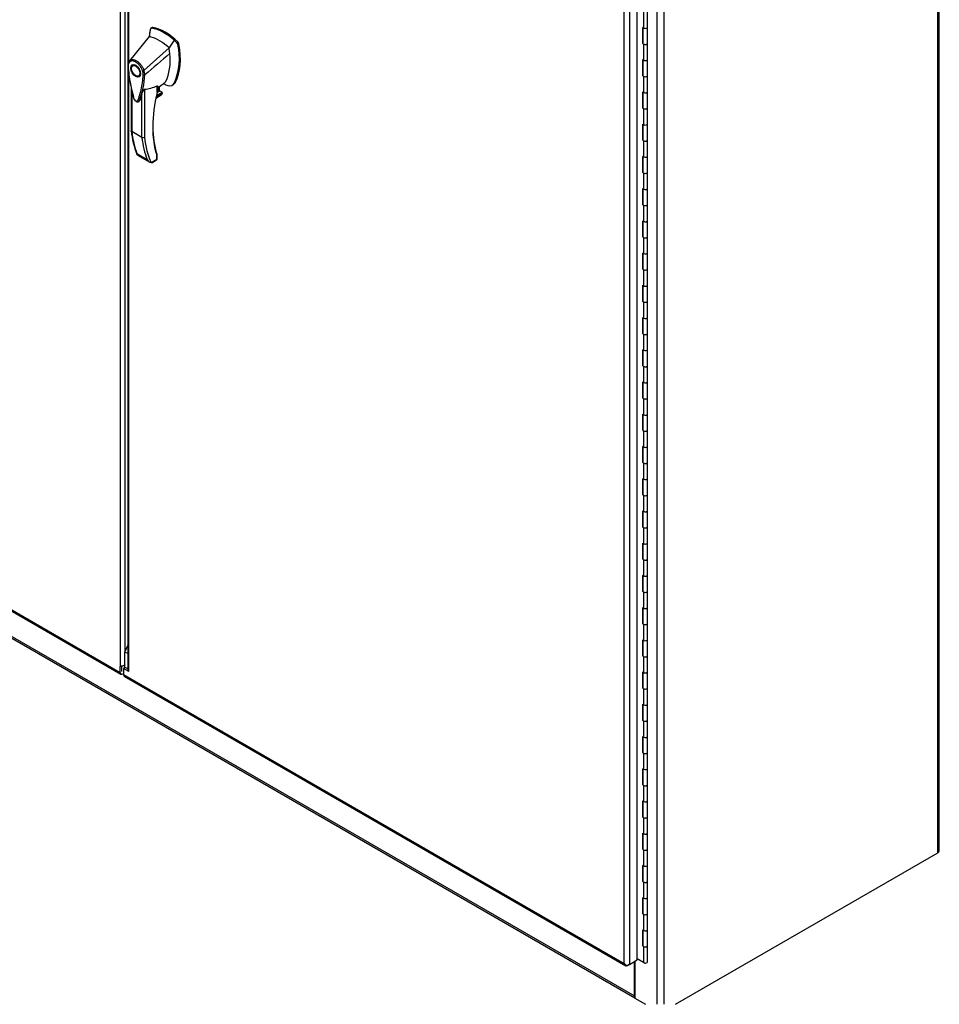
# Model space of a CAD drawing. Header units: inches. Extents: x 2 to 538, y -2 to 358.
# Tile 36 of 39: x 372 to 419, y 224 to 274. Entities that reach past the tile are written whole.
import ezdxf

# ---------------------------------------------------------------- set-up
doc = ezdxf.new("R2010")
doc.units = ezdxf.units.IN
doc.header["$MEASUREMENT"] = 0
for name, color, linetype in [('COM52825', 7, 'Continuous'), ('COM52847', 7, 'Continuous'), ('COM54578-80', 7, 'Continuous'), ('COM71126-4', 7, 'Continuous'), ('COM71129-2', 7, 'Continuous'), ('Default', 7, 'Continuous'), ('GSK11033', 7, 'Continuous'), ('HAN13064', 7, 'Continuous')]:
    doc.layers.add(name, color=color, linetype=linetype)

# ---------------------------------------------------------------- blocks, each defined once
blk = doc.blocks.new('SE5')
at = {"layer": 'COM52825', "color": 7, "linetype": 'Continuous'}
for p, q in [((377.889, 305.929), (377.889, 271.919)), ((377.943, 272.1), (377.943, 305.914)), ((403.708, 226.582), (403.708, 292.004)), ((403.049, 226.402), (403.049, 291.726)), ((403.311, 291.775), (403.311, 226.353)), ((377.889, 271.912), (377.889, 241.339)), ((377.943, 241.203), (377.943, 271.603)), ((377.767, 241.407), (377.678, 241.356)), ((377.678, 241.356), (377.678, 241.05)), ((377.943, 241.203), (377.678, 241.356)), ((377.678, 241.05), (403.049, 226.402)), ((377.716, 240.965), (403.13, 226.293)), ((377.89, 241.336), (377.767, 241.407)), ((403.311, 226.353), (403.708, 226.582)), ((403.71, 226.584), (403.708, 226.582)), ((403.71, 226.584), (403.71, 226.632)), ((403.049, 226.402), (403.049, 226.402)), ((403.049, 226.402), (403.049, 226.402)), ((403.049, 226.402), (403.049, 226.402)), ((403.049, 226.402), (403.049, 226.402)), ((403.049, 226.402), (403.049, 226.401)), ((403.137, 226.331), (403.117, 226.303)), ((403.311, 226.353), (403.222, 226.302))]:
    blk.add_line(p, q, dxfattribs=at)
for centre, radius, start, end in [((378.089, 241.339), 0.2, 180, 223.0217), ((403.3, 226.622), 0.334, 221.3064, 243.5569), ((403.258, 226.472), 0.22, 198.6273, 230.0943)]:
    blk.add_arc(centre, radius, start, end, dxfattribs=at)
for centre, major_axis, start_param, end_param in [((377.809, 241.125), (0.093, 0.16), 2.356194, 3.141593), ((403.222, 226.453), (0.092, 0.16), 2.9879, 3.926991), ((403.18, 226.428), (0.185, 0), 4.558696, 5.497787)]:
    blk.add_ellipse(centre, major_axis=major_axis, ratio=0.57735, start_param=start_param, end_param=end_param, dxfattribs=at)
at = {"layer": 'COM52847', "color": 7, "linetype": 'Continuous'}
for p, q in [((377.505, 306.168), (377.505, 241.455)), ((377.767, 242.238), (377.767, 305.386)), ((352.395, 255.584), (377.543, 241.065)), ((352.399, 255.645), (377.505, 241.15)), ((377.505, 241.15), (377.505, 241.455)), ((377.593, 241.201), (377.593, 241.506)), ((377.678, 241.099), (377.636, 241.074))]:
    blk.add_line(p, q, dxfattribs=at)
blk.add_arc((377.49, 241.829), 0.375, 272.2861, 317.5909, dxfattribs=at)
blk.add_ellipse((377.636, 241.225), major_axis=(0.093, 0.16), ratio=0.57735, start_param=2.356194, end_param=3.926991, dxfattribs=at)
at = {"layer": 'COM54578-80', "color": 7, "linetype": 'Continuous'}
for p, q in [((404.03, 274.621), (404.03, 273.804)), ((404.23, 273.851), (404.23, 274.669)), ((404.03, 273.804), (403.982, 273.831)), ((403.982, 273.015), (403.982, 273.831)), ((403.987, 273.829), (403.987, 273.064)), ((403.996, 273.823), (403.996, 273.036)), ((404.23, 273.036), (404.23, 273.852)), ((404.03, 272.988), (403.982, 273.015)), ((403.987, 273.064), (403.996, 273.058)), ((404.03, 272.988), (404.03, 272.171)), ((404.23, 272.218), (404.23, 273.036)), ((404.03, 272.171), (403.982, 272.198)), ((403.982, 271.382), (403.982, 272.198)), ((403.987, 272.196), (403.987, 271.431)), ((403.996, 272.19), (403.996, 271.403)), ((404.23, 271.403), (404.23, 272.219)), ((403.987, 271.431), (403.996, 271.425)), ((404.23, 270.585), (404.23, 271.403)), ((404.03, 271.355), (403.982, 271.382)), ((404.03, 271.355), (404.03, 270.538)), ((404.03, 270.538), (403.982, 270.565)), ((403.982, 269.749), (403.982, 270.565)), ((403.987, 270.563), (403.987, 269.798)), ((403.996, 270.557), (403.996, 269.77)), ((404.23, 269.77), (404.23, 270.586)), ((404.03, 269.722), (403.982, 269.749)), ((403.987, 269.798), (403.996, 269.792)), ((404.03, 269.722), (404.03, 268.905)), ((404.23, 268.952), (404.23, 269.77)), ((404.03, 268.905), (403.982, 268.932)), ((403.982, 268.116), (403.982, 268.932)), ((403.987, 268.93), (403.987, 268.165)), ((403.996, 268.924), (403.996, 268.137)), ((404.23, 268.137), (404.23, 268.953)), ((404.03, 268.089), (403.982, 268.116)), ((403.987, 268.165), (403.996, 268.159)), ((404.03, 268.089), (404.03, 267.272)), ((404.23, 267.319), (404.23, 268.137)), ((404.03, 267.272), (403.982, 267.299)), ((403.982, 266.483), (403.982, 267.299)), ((403.987, 267.297), (403.987, 266.532)), ((403.996, 267.291), (403.996, 266.504)), ((404.23, 266.504), (404.23, 267.32)), ((404.03, 266.456), (403.982, 266.483)), ((403.987, 266.532), (403.996, 266.526)), ((404.03, 266.456), (404.03, 265.639)), ((404.23, 265.686), (404.23, 266.504)), ((404.03, 265.639), (403.982, 265.666)), ((403.982, 264.85), (403.982, 265.666)), ((403.987, 265.664), (403.987, 264.899)), ((403.996, 265.658), (403.996, 264.871)), ((404.23, 264.871), (404.23, 265.687)), ((404.03, 264.823), (403.982, 264.85)), ((403.987, 264.899), (403.996, 264.893)), ((404.03, 264.823), (404.03, 264.006)), ((404.23, 264.053), (404.23, 264.871)), ((404.03, 264.006), (403.982, 264.033)), ((403.982, 263.217), (403.982, 264.033)), ((403.987, 264.031), (403.987, 263.266)), ((403.996, 264.025), (403.996, 263.238)), ((404.23, 263.238), (404.23, 264.054)), ((404.03, 263.19), (403.982, 263.217)), ((403.987, 263.266), (403.996, 263.26)), ((404.03, 263.19), (404.03, 262.373)), ((404.23, 262.42), (404.23, 263.238)), ((404.23, 261.605), (404.23, 262.421)), ((404.03, 262.373), (403.982, 262.4)), ((403.982, 261.584), (403.982, 262.4)), ((403.987, 262.398), (403.987, 261.633)), ((403.996, 262.392), (403.996, 261.605)), ((404.03, 261.557), (403.982, 261.584)), ((403.987, 261.633), (403.996, 261.627)), ((404.03, 261.557), (404.03, 260.74)), ((404.23, 260.787), (404.23, 261.605)), ((404.03, 260.74), (403.982, 260.767)), ((403.982, 259.951), (403.982, 260.767)), ((403.987, 260.765), (403.987, 260)), ((403.996, 260.759), (403.996, 259.972)), ((404.23, 259.972), (404.23, 260.788)), ((404.03, 259.924), (403.982, 259.951)), ((403.987, 260), (403.996, 259.994)), ((404.03, 259.924), (404.03, 259.107)), ((404.23, 259.154), (404.23, 259.972)), ((404.03, 259.107), (403.982, 259.134)), ((403.982, 258.318), (403.982, 259.134)), ((403.987, 259.132), (403.987, 258.367)), ((403.996, 259.126), (403.996, 258.339)), ((404.23, 258.339), (404.23, 259.155)), ((404.03, 258.291), (403.982, 258.318)), ((403.987, 258.367), (403.996, 258.361)), ((404.03, 258.291), (404.03, 257.474)), ((404.23, 257.521), (404.23, 258.339)), ((404.03, 257.474), (403.982, 257.501)), ((403.982, 256.685), (403.982, 257.501)), ((403.987, 257.499), (403.987, 256.734)), ((403.996, 257.493), (403.996, 256.706)), ((404.23, 256.706), (404.23, 257.522)), ((404.03, 256.658), (403.982, 256.685)), ((403.987, 256.734), (403.996, 256.728)), ((404.03, 256.658), (404.03, 255.841)), ((404.23, 255.888), (404.23, 256.706)), ((404.03, 255.841), (403.982, 255.868)), ((403.982, 255.052), (403.982, 255.868)), ((403.987, 255.866), (403.987, 255.101)), ((403.996, 255.86), (403.996, 255.073)), ((404.23, 255.073), (404.23, 255.889)), ((404.03, 255.025), (403.982, 255.052)), ((403.987, 255.101), (403.996, 255.095)), ((404.03, 255.025), (404.03, 254.208)), ((404.23, 254.255), (404.23, 255.073)), ((404.03, 254.208), (403.982, 254.235)), ((403.982, 253.419), (403.982, 254.235)), ((403.987, 254.233), (403.987, 253.468)), ((403.996, 254.227), (403.996, 253.44)), ((404.23, 253.44), (404.23, 254.256)), ((403.987, 253.468), (403.996, 253.462)), ((404.23, 252.622), (404.23, 253.44)), ((404.03, 253.392), (403.982, 253.419)), ((404.03, 253.392), (404.03, 252.575)), ((404.03, 252.575), (403.982, 252.602)), ((403.982, 251.786), (403.982, 252.602)), ((403.987, 252.6), (403.987, 251.835)), ((403.996, 252.594), (403.996, 251.807)), ((404.23, 251.807), (404.23, 252.623)), ((404.03, 251.759), (403.982, 251.786)), ((403.987, 251.835), (403.996, 251.829)), ((404.03, 251.759), (404.03, 250.942)), ((404.23, 250.989), (404.23, 251.807)), ((404.03, 250.942), (403.982, 250.969)), ((403.982, 250.153), (403.982, 250.969)), ((403.987, 250.967), (403.987, 250.202)), ((403.996, 250.961), (403.996, 250.174)), ((404.23, 250.174), (404.23, 250.99)), ((404.03, 250.126), (403.982, 250.153)), ((403.987, 250.202), (403.996, 250.196)), ((404.03, 250.126), (404.03, 249.309)), ((404.23, 249.356), (404.23, 250.174)), ((404.03, 249.309), (403.982, 249.336)), ((403.982, 248.52), (403.982, 249.336)), ((403.987, 249.334), (403.987, 248.569)), ((403.996, 249.328), (403.996, 248.541)), ((404.23, 248.541), (404.23, 249.357)), ((404.03, 248.493), (403.982, 248.52)), ((403.987, 248.569), (403.996, 248.563)), ((404.03, 248.493), (404.03, 247.676)), ((404.23, 247.723), (404.23, 248.541)), ((404.03, 247.676), (403.982, 247.703)), ((403.982, 246.887), (403.982, 247.703)), ((403.987, 247.701), (403.987, 246.936)), ((403.996, 247.695), (403.996, 246.908)), ((404.23, 246.908), (404.23, 247.724)), ((404.03, 246.86), (403.982, 246.887)), ((403.987, 246.936), (403.996, 246.93)), ((404.03, 246.86), (404.03, 246.043)), ((404.23, 246.09), (404.23, 246.908)), ((404.03, 246.043), (403.982, 246.07)), ((403.982, 245.254), (403.982, 246.07)), ((403.987, 246.068), (403.987, 245.303)), ((403.996, 246.062), (403.996, 245.275)), ((404.23, 245.275), (404.23, 246.091)), ((404.03, 245.227), (403.982, 245.254)), ((403.987, 245.303), (403.996, 245.297)), ((404.03, 245.227), (404.03, 244.41)), ((404.23, 244.457), (404.23, 245.275)), ((404.23, 243.642), (404.23, 244.458)), ((404.03, 244.41), (403.982, 244.437)), ((403.982, 243.621), (403.982, 244.437)), ((403.987, 244.435), (403.987, 243.67)), ((403.996, 244.429), (403.996, 243.642)), ((404.03, 243.594), (403.982, 243.621)), ((403.987, 243.67), (403.996, 243.664)), ((404.03, 243.594), (404.03, 242.777)), ((404.23, 242.824), (404.23, 243.642)), ((404.03, 242.777), (403.982, 242.804)), ((403.982, 241.988), (403.982, 242.804)), ((403.987, 242.802), (403.987, 242.037)), ((403.996, 242.796), (403.996, 242.009)), ((404.23, 242.009), (404.23, 242.825)), ((404.03, 241.961), (403.982, 241.988)), ((403.987, 242.037), (403.996, 242.031)), ((404.03, 241.961), (404.03, 241.144)), ((404.23, 241.191), (404.23, 242.009)), ((404.03, 241.144), (403.982, 241.171)), ((403.982, 240.355), (403.982, 241.171)), ((403.987, 241.169), (403.987, 240.404)), ((403.996, 241.163), (403.996, 240.376)), ((404.23, 240.376), (404.23, 241.192)), ((404.03, 240.328), (403.982, 240.355)), ((403.987, 240.404), (403.996, 240.398)), ((404.03, 240.328), (404.03, 239.511)), ((404.23, 239.558), (404.23, 240.376)), ((404.03, 239.511), (403.982, 239.538)), ((403.982, 238.723), (403.982, 239.538)), ((403.987, 239.536), (403.987, 238.771)), ((403.996, 239.53), (403.996, 238.743)), ((404.23, 238.743), (404.23, 239.559)), ((404.03, 238.695), (403.982, 238.723)), ((403.987, 238.771), (403.996, 238.765)), ((404.03, 238.695), (404.03, 237.878)), ((404.23, 237.925), (404.23, 238.743)), ((404.03, 237.878), (403.982, 237.905)), ((403.982, 237.09), (403.982, 237.905)), ((403.987, 237.903), (403.987, 237.138)), ((403.996, 237.897), (403.996, 237.11)), ((404.23, 237.11), (404.23, 237.926)), ((404.03, 237.062), (403.982, 237.09)), ((403.987, 237.138), (403.996, 237.132)), ((404.03, 237.062), (404.03, 236.245)), ((404.23, 236.292), (404.23, 237.11)), ((404.03, 236.245), (403.982, 236.272)), ((403.982, 235.457), (403.982, 236.272)), ((403.987, 236.27), (403.987, 235.505)), ((403.996, 236.264), (403.996, 235.477)), ((404.23, 235.477), (404.23, 236.293)), ((403.987, 235.505), (403.996, 235.499)), ((404.23, 234.659), (404.23, 235.477)), ((404.03, 235.429), (403.982, 235.457)), ((404.03, 235.429), (404.03, 234.612)), ((404.03, 234.612), (403.982, 234.639)), ((403.982, 233.824), (403.982, 234.639)), ((403.987, 234.637), (403.987, 233.872)), ((403.996, 234.631), (403.996, 233.844)), ((404.23, 233.844), (404.23, 234.66)), ((404.03, 233.796), (403.982, 233.824)), ((403.987, 233.872), (403.996, 233.866)), ((404.03, 233.796), (404.03, 232.979)), ((404.23, 233.026), (404.23, 233.844)), ((404.03, 232.979), (403.982, 233.006)), ((403.982, 232.191), (403.982, 233.006)), ((403.987, 233.004), (403.987, 232.239)), ((403.996, 232.998), (403.996, 232.211)), ((404.23, 232.211), (404.23, 233.027)), ((404.03, 232.163), (403.982, 232.191)), ((403.987, 232.239), (403.996, 232.233)), ((404.03, 232.163), (404.03, 231.346)), ((404.23, 231.393), (404.23, 232.211)), ((404.03, 231.346), (403.982, 231.373)), ((403.982, 230.558), (403.982, 231.373)), ((403.987, 231.371), (403.987, 230.606)), ((403.996, 231.366), (403.996, 230.578)), ((404.23, 230.578), (404.23, 231.394)), ((404.03, 230.53), (403.982, 230.558)), ((403.987, 230.606), (403.996, 230.6)), ((404.03, 230.53), (404.03, 229.713)), ((404.23, 229.76), (404.23, 230.578)), ((404.03, 229.713), (403.982, 229.74)), ((403.982, 228.925), (403.982, 229.74)), ((403.987, 229.738), (403.987, 228.973)), ((403.996, 229.733), (403.996, 228.945)), ((404.23, 228.945), (404.23, 229.761)), ((404.03, 228.897), (403.982, 228.925)), ((403.987, 228.973), (403.996, 228.967)), ((404.03, 228.897), (404.03, 228.08)), ((404.23, 228.128), (404.23, 228.945)), ((403.982, 227.292), (403.982, 228.107)), ((404.03, 228.08), (403.982, 228.107)), ((403.987, 228.105), (403.987, 227.34)), ((403.996, 228.1), (403.996, 227.312)), ((404.23, 227.312), (404.23, 228.128)), ((404.03, 227.264), (403.982, 227.292)), ((403.987, 227.34), (403.996, 227.334)), ((404.03, 227.264), (404.03, 226.448)), ((404.23, 226.495), (404.23, 227.312)), ((404.03, 226.448), (403.708, 226.633))]:
    blk.add_line(p, q, dxfattribs=at)
for centre, major_axis, start_param, end_param in [((404.113, 273.852), (-0.117, 0), 0.783092, 3.141593), ((404.113, 273.851), (-0.117, 0), 0.785398, 3.141593), ((404.113, 273.036), (0.135, 0), -3.507377, -3.404676), ((404.113, 273.036), (-0.117, 0), 0, 3.141593), ((404.113, 273.036), (-0.117, 0), 0.785398, 3.141593), ((404.113, 272.219), (-0.117, 0), 0, 3.141593), ((404.113, 272.218), (-0.117, 0), 0.785398, 3.141593), ((404.113, 271.403), (0.135, 0), -3.507377, -3.404676), ((403.898, 271.719), (-0.076, 0.132), 4.366763, 4.535551), ((403.898, 271.719), (-0.076, 0.132), 3.31843, 3.487219), ((403.942, 271.744), (0.076, -0.132), -0.360117, -0.292582), ((404.113, 271.403), (-0.117, 0), 0, 3.141593), ((404.113, 271.403), (-0.117, 0), 0.785398, 3.141593), ((404.113, 270.586), (-0.117, 0), 0.783092, 3.141593), ((404.113, 270.585), (-0.117, 0), 0.785398, 3.141593), ((404.113, 269.77), (0.135, 0), -3.507377, -3.404676), ((404.113, 269.77), (-0.117, 0), 0, 3.141593), ((404.113, 269.77), (-0.117, 0), 0.785398, 3.141593), ((404.113, 268.953), (-0.117, 0), 0.783092, 3.141593), ((404.113, 268.952), (-0.117, 0), 0.785398, 3.141593), ((404.113, 268.137), (0.135, 0), -3.507377, -3.404676), ((404.113, 268.137), (-0.117, 0), 0, 3.141593), ((404.113, 268.137), (-0.117, 0), 0.785398, 3.141593), ((404.113, 267.32), (-0.117, 0), 0.783092, 3.141593), ((404.113, 267.319), (-0.117, 0), 0.785398, 3.141593), ((404.113, 266.504), (0.135, 0), -3.507377, -3.404676), ((403.898, 266.82), (-0.076, 0.132), 4.366763, 4.535551), ((403.898, 266.82), (-0.076, 0.132), 3.31843, 3.487219), ((403.942, 266.845), (0.076, -0.132), -0.360117, -0.292582), ((404.113, 266.504), (-0.117, 0), 0, 3.141593), ((404.113, 266.504), (-0.117, 0), 0.785398, 3.141593), ((404.113, 265.687), (-0.117, 0), 0.783092, 3.141593), ((404.113, 265.686), (-0.117, 0), 0.785398, 3.141593), ((404.113, 264.871), (0.135, 0), -3.507377, -3.404676), ((404.113, 264.871), (-0.117, 0), 0, 3.141593), ((404.113, 264.871), (-0.117, 0), 0.785398, 3.141593), ((404.113, 264.054), (-0.117, 0), 0, 3.141593), ((404.113, 264.053), (-0.117, 0), 0.785398, 3.141593), ((404.113, 263.238), (0.135, 0), -3.507377, -3.404676), ((404.113, 263.238), (-0.117, 0), 0, 3.141593), ((404.113, 263.238), (-0.117, 0), 0.785398, 3.141593), ((404.113, 262.421), (-0.117, 0), 0.783092, 3.141593), ((404.113, 262.42), (-0.117, 0), 0.785398, 3.141593), ((403.898, 261.921), (-0.076, 0.132), 4.366763, 4.535551), ((404.113, 261.605), (0.135, 0), -3.507377, -3.404676), ((403.898, 261.921), (-0.076, 0.132), 3.31843, 3.487219), ((403.942, 261.946), (0.076, -0.132), -0.360117, -0.292582), ((404.113, 261.605), (-0.117, 0), 0, 3.141593), ((404.113, 261.605), (-0.117, 0), 0.785398, 3.141593), ((404.113, 260.788), (-0.117, 0), 0, 3.141593), ((404.113, 260.787), (-0.117, 0), 0.785398, 3.141593), ((404.113, 259.972), (0.135, 0), -3.507377, -3.404676), ((404.113, 259.972), (-0.117, 0), 0, 3.141593), ((404.113, 259.972), (-0.117, 0), 0.785398, 3.141593), ((404.113, 259.155), (-0.117, 0), 0.783092, 3.141593), ((404.113, 259.154), (-0.117, 0), 0.785398, 3.141593), ((404.113, 258.339), (0.135, 0), -3.507377, -3.404676), ((404.113, 258.339), (-0.117, 0), 0, 3.141593), ((404.113, 258.339), (-0.117, 0), 0.785398, 3.141593), ((404.113, 257.522), (-0.117, 0), 0.783092, 3.141593), ((404.113, 257.521), (-0.117, 0), 0.785398, 3.141593), ((403.898, 257.022), (-0.076, 0.132), 4.366763, 4.535551), ((404.113, 256.706), (0.135, 0), -3.507377, -3.404676), ((403.898, 257.022), (-0.076, 0.132), 3.31843, 3.487219), ((403.942, 257.047), (0.076, -0.132), -0.360117, -0.292582), ((404.113, 256.706), (-0.117, 0), 0, 3.141593), ((404.113, 256.706), (-0.117, 0), 0.785398, 3.141593), ((404.113, 255.889), (-0.117, 0), 0.783092, 3.141593), ((404.113, 255.888), (-0.117, 0), 0.785398, 3.141593), ((404.113, 255.073), (0.135, 0), -3.507377, -3.404676), ((404.113, 255.073), (-0.117, 0), 0, 3.141593), ((404.113, 255.073), (-0.117, 0), 0.785398, 3.141593), ((404.113, 254.256), (-0.117, 0), 0.783092, 3.141593), ((404.113, 254.255), (-0.117, 0), 0.785398, 3.141593), ((404.113, 253.44), (0.135, 0), -3.507377, -3.404676), ((404.113, 253.44), (-0.117, 0), 0, 3.141593), ((404.113, 253.44), (-0.117, 0), 0.785398, 3.141593), ((404.113, 252.623), (-0.117, 0), 0, 3.141593), ((404.113, 252.622), (-0.117, 0), 0.785398, 3.141593), ((403.898, 252.123), (-0.076, 0.132), 4.366763, 4.535551), ((403.898, 252.123), (-0.076, 0.132), 3.31843, 3.487219), ((403.942, 252.148), (0.076, -0.132), -0.360117, -0.292582), ((404.113, 251.807), (0.135, 0), -3.507377, -3.404676), ((404.113, 251.807), (-0.117, 0), 0, 3.141593), ((404.113, 251.807), (-0.117, 0), 0.785398, 3.141593), ((404.113, 250.99), (-0.117, 0), 0.783092, 3.141593), ((404.113, 250.989), (-0.117, 0), 0.785398, 3.141593), ((404.113, 250.174), (0.135, 0), -3.507377, -3.404676), ((404.113, 250.174), (-0.117, 0), 0, 3.141593), ((404.113, 250.174), (-0.117, 0), 0.785398, 3.141593), ((404.113, 249.357), (-0.117, 0), 0, 3.141593), ((404.113, 249.356), (-0.117, 0), 0.785398, 3.141593), ((404.113, 248.541), (0.135, 0), -3.507377, -3.404676), ((404.113, 248.541), (-0.117, 0), 0, 3.141593), ((404.113, 248.541), (-0.117, 0), 0.785398, 3.141593), ((404.113, 247.724), (-0.117, 0), 0, 3.141593), ((404.113, 247.723), (-0.117, 0), 0.785398, 3.141593), ((403.898, 247.224), (-0.076, 0.132), 4.366763, 4.535551), ((403.898, 247.224), (-0.076, 0.132), 3.31843, 3.487219), ((403.942, 247.249), (0.076, -0.132), -0.360117, -0.292582), ((404.113, 246.908), (0.135, 0), -3.507377, -3.404676), ((404.113, 246.908), (-0.117, 0), 0, 3.141593), ((404.113, 246.908), (-0.117, 0), 0.785398, 3.141593), ((404.113, 246.091), (-0.117, 0), 0, 3.141593), ((404.113, 246.09), (-0.117, 0), 0.785398, 3.141593), ((404.113, 245.275), (0.135, 0), -3.507377, -3.404676), ((404.113, 245.275), (-0.117, 0), 0, 3.141593), ((404.113, 245.275), (-0.117, 0), 0.785398, 3.141593), ((404.113, 244.458), (-0.117, 0), 0, 3.141593), ((404.113, 244.457), (-0.117, 0), 0.785398, 3.141593), ((404.113, 243.642), (0.135, 0), -3.507377, -3.404676), ((404.113, 243.642), (-0.117, 0), 0, 3.141593), ((404.113, 243.642), (-0.117, 0), 0.785398, 3.141593), ((404.113, 242.825), (-0.117, 0), 0.783092, 3.141593), ((404.113, 242.824), (-0.117, 0), 0.785398, 3.141593), ((404.113, 242.009), (0.135, 0), -3.507377, -3.404676), ((403.898, 242.325), (-0.076, 0.132), 4.366763, 4.535551), ((403.898, 242.325), (-0.076, 0.132), 3.31843, 3.487219), ((403.942, 242.35), (0.076, -0.132), -0.360117, -0.292582), ((404.113, 242.009), (-0.117, 0), 0, 3.141593), ((404.113, 242.009), (-0.117, 0), 0.785398, 3.141593), ((404.113, 241.192), (-0.117, 0), 0, 3.141593), ((404.113, 241.191), (-0.117, 0), 0.785398, 3.141593), ((404.113, 240.376), (0.135, 0), -3.507377, -3.404676), ((404.113, 240.376), (-0.117, 0), 0, 3.141593), ((404.113, 240.376), (-0.117, 0), 0.785398, 3.141593), ((404.113, 239.559), (-0.117, 0), 0.783092, 3.141593), ((404.113, 239.558), (-0.117, 0), 0.785398, 3.141593), ((404.113, 238.743), (0.135, 0), -3.507377, -3.404676), ((404.113, 238.743), (-0.117, 0), 0, 3.141593), ((404.113, 238.743), (-0.117, 0), 0.785398, 3.141593), ((404.113, 237.926), (-0.117, 0), 0.783092, 3.141593), ((404.113, 237.925), (-0.117, 0), 0.785398, 3.141593), ((404.113, 237.11), (0.135, 0), -3.507377, -3.404676), ((403.898, 237.426), (-0.076, 0.132), 4.366763, 4.535551), ((403.898, 237.426), (-0.076, 0.132), 3.31843, 3.487219), ((403.942, 237.451), (0.076, -0.132), -0.360117, -0.292582), ((404.113, 237.11), (-0.117, 0), 0, 3.141593), ((404.113, 237.11), (-0.117, 0), 0.785398, 3.141593), ((404.113, 236.293), (-0.117, 0), 0.783092, 3.141593), ((404.113, 236.292), (-0.117, 0), 0.785398, 3.141593), ((404.113, 235.477), (0.135, 0), -3.507377, -3.404676), ((404.113, 235.477), (-0.117, 0), 0, 3.141593), ((404.113, 235.477), (-0.117, 0), 0.785398, 3.141593), ((404.113, 234.66), (-0.117, 0), 0.783092, 3.141593), ((404.113, 234.659), (-0.117, 0), 0.785398, 3.141593), ((404.113, 233.844), (0.135, 0), -3.507377, -3.404676), ((404.113, 233.844), (-0.117, 0), 0, 3.141593), ((404.113, 233.844), (-0.117, 0), 0.785398, 3.141593), ((404.113, 233.027), (-0.117, 0), 0, 3.141593), ((404.113, 233.026), (-0.117, 0), 0.785398, 3.141593), ((403.898, 232.527), (-0.076, 0.132), 4.366763, 4.535551), ((404.113, 232.211), (0.135, 0), -3.507377, -3.404676), ((403.898, 232.527), (-0.076, 0.132), 3.31843, 3.487219), ((403.942, 232.553), (0.076, -0.132), -0.360117, -0.292582), ((404.113, 232.211), (-0.117, 0), 0, 3.141593), ((404.113, 232.211), (-0.117, 0), 0.785398, 3.141593), ((404.113, 231.394), (-0.117, 0), 0.783092, 3.141593), ((404.113, 231.393), (-0.117, 0), 0.785398, 3.141593), ((404.113, 230.578), (0.135, 0), -3.507377, -3.404676), ((404.113, 230.578), (-0.117, 0), 0, 3.141593), ((404.113, 230.578), (-0.117, 0), 0.785398, 3.141593), ((404.113, 229.761), (-0.117, 0), 0.783092, 3.141593), ((404.113, 229.76), (-0.117, 0), 0.785398, 3.141593), ((404.113, 228.945), (0.135, 0), -3.507377, -3.404676), ((404.113, 228.945), (-0.117, 0), 0, 3.141593), ((404.113, 228.945), (-0.117, 0), 0.785398, 3.141593), ((404.113, 228.128), (-0.117, 0), 0.785398, 3.141593), ((404.113, 228.128), (-0.117, 0), 0.783092, 3.141593), ((403.898, 227.628), (-0.076, 0.132), 4.366763, 4.535551), ((403.898, 227.628), (-0.076, 0.132), 3.31843, 3.487219), ((403.942, 227.654), (0.076, -0.132), -0.360117, -0.292582), ((404.113, 227.312), (0.135, 0), -3.507377, -3.404676), ((404.113, 227.312), (-0.117, 0), 0, 3.141593), ((404.113, 227.312), (-0.117, 0), 0.785398, 3.141593), ((404.113, 226.495), (-0.117, 0), 0.785398, 3.141593), ((404.113, 226.457), (0.05, 0), 4.601798, 4.82298)]:
    blk.add_ellipse(centre, major_axis=major_axis, ratio=0.57735, start_param=start_param, end_param=end_param, dxfattribs=at)
at = {"layer": 'COM71126-4', "color": 7, "linetype": 'Continuous'}
for p, q in [((418.939, 232.008), (418.939, 302.125)), ((419.012, 232.11), (419.012, 302.227)), ((404.709, 224.337), (404.709, 294.113)), ((405.062, 294.113), (405.062, 224.337)), ((405.653, 224.337), (418.939, 232.008)), ((403.581, 226.509), (403.581, 224.647)), ((403.581, 224.647), (404.118, 224.337))]:
    blk.add_line(p, q, dxfattribs=at)
blk.add_ellipse((418.762, 232.11), major_axis=(-0.25, 0), ratio=0.57735, start_param=2.356194, end_param=3.141593, dxfattribs=at)
at = {"layer": 'COM71129-2', "color": 7, "linetype": 'Continuous'}
for p, q in [((327.015, 268.954), (403.56, 224.761)), ((327.067, 268.84), (403.581, 224.665)), ((403.56, 224.761), (403.56, 226.497))]:
    blk.add_line(p, q, dxfattribs=at)
blk.add_ellipse((403.736, 224.864), major_axis=(0.125, 0.217), ratio=0.57735, start_param=2.356194, end_param=2.851129, dxfattribs=at)
at = {"layer": 'GSK11033', "color": 7, "linetype": 'Continuous'}
for p, q in [((377.743, 242.187), (377.889, 242.511)), ((377.743, 241.394), (377.743, 242.187)), ((377.889, 242.103), (377.743, 242.187))]:
    blk.add_line(p, q, dxfattribs=at)
at = {"layer": 'HAN13064', "color": 7, "linetype": 'Continuous'}
for p, q in [((379.032, 273.716), (378.982, 273.369)), ((379.043, 273.759), (379.032, 273.716)), ((379.122, 273.825), (379.064, 273.791)), ((379.097, 273.797), (379.154, 273.83)), ((378.982, 273.369), (377.976, 272.146)), ((380.369, 273.064), (380.241, 273.186)), ((380.369, 273.064), (380.425, 273.096)), ((380.424, 272.961), (380.48, 272.994)), ((379.982, 272.792), (378.71, 271.656)), ((377.962, 272.123), (377.932, 272.086)), ((378.232, 271.94), (378.144, 271.889)), ((378.444, 271.369), (378.532, 271.42)), ((378.76, 271.421), (378.762, 271.422)), ((379.397, 270.774), (379.731, 271.014)), ((379.731, 271.014), (379.77, 271.042)), ((380.148, 270.911), (380.206, 270.945)), ((380.255, 271.025), (380.312, 271.058)), ((378.066, 270.79), (378.066, 268.597)), ((378.093, 270.662), (378.093, 268.559)), ((378.609, 268.261), (378.609, 270.441)), ((378.736, 270.697), (378.736, 268.266)), ((379.317, 270.254), (379.585, 270.409)), ((379.32, 270.266), (379.617, 270.438)), ((379.646, 270.507), (379.333, 270.326)), ((379.345, 270.382), (379.627, 270.545)), ((379.379, 270.532), (379.379, 270.873)), ((379.379, 270.528), (379.496, 270.596)), ((379.397, 270.556), (379.397, 270.854)), ((379.496, 270.596), (379.496, 270.845)), ((379.505, 270.609), (379.505, 270.852)), ((379.627, 270.545), (379.505, 270.616)), ((378.609, 268.261), (378.093, 268.559)), ((378.357, 267.437), (378.873, 267.139)), ((378.385, 267.366), (379.011, 267.004)), ((379.07, 266.982), (379.358, 267.149)), ((379.14, 266.992), (379.355, 267.116)), ((379.358, 267.149), (379.358, 267.348)), ((379.385, 267.168), (379.385, 267.329))]:
    blk.add_line(p, q, dxfattribs=at)
for centre, radius, start, end in [((379.09, 273.75), 0.0478, 80.5716, 170.0937), ((377.522, 272.238), 2.99, 336.0649, 13.9955), ((380.219, 272.917), 0.21, 12.1242, 44.3115), ((378.24, 271.937), 0.337, 141.5522, 184.2383), ((378.228, 271.881), 0.32, 141.112, 182.475), ((373.791, 271.785), 4.984, 340.5654, 355.8254), ((378.632, 271.819), 0.181, 272.9811, 295.5392), ((377.972, 271.407), 0.708, 1.4293, 19.0682), ((378.725, 271.507), 0.0931, 241.1724, 292.5455), ((378.006, 271.381), 0.755, 2.9815, 21.3214), ((385.724, 272.448), 7.837, 190.09, 195.887), ((378.385, 267.824), 3.418, 65.1777, 67.578), ((378.469, 272.928), 2.248, 276.8327, 293.9054), ((379.337, 270.556), 0.06, 346.4629, 0), ((379.523, 270.51), 0.119, 301.763, 322.5007), ((379.607, 270.512), 0.0385, 352.4842, 59.4722), ((382.528, 269.065), 4.487, 185.9077, 201.8561), ((378.668, 268.38), 0.133, 243.41, 300.7988), ((379.184, 267.322), 0.36, 210.4521, 251.4662), ((378.925, 267.046), 0.158, 335.6435, 336.4006), ((379.325, 267.168), 0.06, 300, 0)]:
    blk.add_arc(centre, radius, start, end, dxfattribs=at)
for centre, major_axis, ratio, start_param, end_param in [((381.594, 271.541), (-1.861, 3.223), 0.57735, 0.554197, 0.680499), ((379.733, 271.452), (-1.292, 2.238), 0.57735, 5.216072, 5.852948), ((379.185, 273.717), (0.062, -0.108), 0.57735, 2.711356, 3.141593), ((379.79, 271.485), (-1.292, 2.238), 0.57735, 5.142626, 5.852948), ((379.482, 271.307), (-1.142, 1.979), 0.57735, -0.49151, -0.47064), ((379.482, 271.307), (-1.142, 1.979), 0.57735, -0.533193, -0.49151), ((379.482, 271.307), (-1.142, 1.979), 0.57735, 5.183029, 5.749992), ((377.929, 273.722), (1.861, -3.223), 0.57735, 0.347274, 1.032882), ((380.394, 273.018), (0.063, -0.108), 0.57735, 1.032882, 2.001033), ((377.621, 273.545), (1.711, -2.963), 0.57735, 0.347274, 0.9125), ((377.621, 273.545), (1.711, -2.963), 0.57735, 0.961917, 1.005578), ((377.621, 273.545), (1.711, -2.963), 0.57735, 0.934083, 0.961917), ((377.621, 273.545), (1.711, -2.963), 0.57735, 0.9125, 0.934083), ((378.382, 271.68), (0.175, -0.303), 0.57735, 3.396895, 3.682808), ((378.382, 271.68), (0.175, -0.303), 0.57735, 5.74197, 6.027883), ((379.524, 271.417), (-0.225, 0.39), 0.57735, 3.218848, 3.488867), ((379.775, 271.562), (0.375, -0.65), 0.57735, -0.71714, -0.516378), ((379.775, 271.562), (-0.375, 0.65), 0.57735, 2.625215, 3.488867), ((379.831, 271.595), (-0.375, 0.65), 0.57735, 3.141593, 3.488867), ((383.738, 271.423), (-3.239, -5.609), 0.57735, 5.185461, 5.79467), ((379.337, 270.556), (-0.06, 0), 0.57735, 2.356194, 3.141593), ((379.337, 270.556), (-0.0583, 0.014), 0.372014, 2.470308, 3.141593), ((379.333, 270.668), (-0.101, -0.175), 0.57735, 1.252561, 2.850817), ((379.322, 270.674), (-0.094, -0.162), 0.57735, 1.387509, 2.781037), ((379.475, 270.609), (-0.03, 0), 0.57735, 2.356194, 3.141593), ((379.56, 270.482), (-0.063, -0.108), 0.57735, 1.492881, 2.113829), ((383.283, 272.319), (-3.7, -6.408), 0.57735, -0.658671, -0.441314), ((383.696, 271.448), (-3.209, -5.557), 0.57735, 5.502451, 5.79467), ((383.799, 272.021), (-3.7, -6.408), 0.57735, -0.658671, -0.441314), ((383.863, 271.984), (-3.655, -6.33), 0.57735, 5.625294, 5.881649), ((379.316, 267.372), (-0.0573, -0.0179), 0.720992, 3.145085, 3.727547), ((379.295, 267.185), (-0.0623, 0.0676), 0.368973, 3.059018, 3.844416), ((379.316, 267.372), (-0.0573, -0.0179), 0.720992, 2.15675, 3.145085), ((379.295, 267.185), (-0.0897, 0.0201), 0.368973, 2.438769, 3.224167)]:
    blk.add_ellipse(centre, major_axis=major_axis, ratio=ratio, start_param=start_param, end_param=end_param, dxfattribs=at)
for major_axis in [(0.175, -0.303), (0.15, -0.26)]:
    blk.add_ellipse((378.294, 271.629), major_axis=major_axis, ratio=0.57735, dxfattribs=at)
for points in [[(380.241, 273.186), (380.155, 273.054), (380.068, 272.923), (379.982, 272.792)], [(380.021, 272.514), (379.601, 272.15), (379.182, 271.786), (378.762, 271.422)], [(378.491, 270.126), (378.486, 270.11), (378.477, 270.098), (378.466, 270.09)]]:
    blk.add_open_spline(points, degree=3, dxfattribs=at)
for points, knots in [([(377.904, 271.912), (377.899, 271.909), (377.896, 271.905), (377.891, 271.897), (377.89, 271.893), (377.891, 271.887), (377.891, 271.885), (377.893, 271.881), (377.894, 271.879), (377.897, 271.875), (377.899, 271.874), (377.903, 271.87), (377.905, 271.869), (377.908, 271.867)], [0, 0, 0, 0, 0.25, 0.25, 0.5, 0.5, 0.625, 0.625, 0.75, 0.75, 0.875, 0.875, 1, 1, 1, 1]), ([(377.976, 272.146), (377.97, 272.138), (377.966, 272.127), (377.967, 272.105), (377.972, 272.093), (377.979, 272.082)], [0, 0, 0, 0, 0.5, 0.5, 1, 1, 1, 1]), ([(377.976, 272.146), (377.998, 272.167), (378.024, 272.183), (378.082, 272.203), (378.113, 272.207), (378.18, 272.204), (378.215, 272.196), (378.287, 272.169), (378.324, 272.15), (378.396, 272.101), (378.433, 272.072), (378.502, 272.004), (378.534, 271.967), (378.595, 271.885), (378.623, 271.841), (378.671, 271.751), (378.692, 271.703), (378.71, 271.656)], [0, 0, 0, 0, 0.125, 0.125, 0.25, 0.25, 0.375, 0.375, 0.5, 0.5, 0.625, 0.625, 0.75, 0.75, 0.875, 0.875, 1, 1, 1, 1]), ([(378.641, 271.639), (378.626, 271.682), (378.607, 271.724), (378.579, 271.775), (378.573, 271.785), (378.562, 271.805), (378.555, 271.815), (378.537, 271.845), (378.523, 271.864), (378.496, 271.9), (378.482, 271.918), (378.459, 271.944), (378.452, 271.952), (378.437, 271.968), (378.429, 271.976), (378.39, 272.014), (378.358, 272.04), (378.291, 272.085), (378.258, 272.102), (378.218, 272.117), (378.21, 272.12), (378.194, 272.125), (378.186, 272.127), (378.162, 272.132), (378.147, 272.134), (378.117, 272.136), (378.102, 272.136), (378.074, 272.132), (378.06, 272.129), (378.022, 272.115), (377.999, 272.101), (377.979, 272.082)], [0, 0, 0, 0, 0.125, 0.125, 0.15625, 0.15625, 0.1875, 0.1875, 0.25, 0.25, 0.3125, 0.3125, 0.34375, 0.34375, 0.375, 0.375, 0.5, 0.5, 0.625, 0.625, 0.65625, 0.65625, 0.6875, 0.6875, 0.75, 0.75, 0.8125, 0.8125, 0.875, 0.875, 1, 1, 1, 1]), ([(377.908, 271.867), (377.928, 271.581), (377.966, 271.289), (378.046, 270.843), (378.078, 270.693), (378.131, 270.465), (378.15, 270.389), (378.176, 270.293), (378.18, 270.274), (378.194, 270.236), (378.203, 270.217), (378.237, 270.164), (378.267, 270.135), (378.326, 270.101), (378.356, 270.097), (378.389, 270.112), (378.398, 270.121), (378.411, 270.144), (378.415, 270.158), (378.441, 270.224), (378.459, 270.279), (378.512, 270.446), (378.543, 270.56), (378.623, 270.913), (378.66, 271.162), (378.68, 271.425)], [0, 0, 0, 0, 0.25, 0.25, 0.375, 0.375, 0.4375, 0.4375, 0.453125, 0.453125, 0.46875, 0.46875, 0.5, 0.5, 0.53125, 0.53125, 0.546875, 0.546875, 0.5625, 0.5625, 0.625, 0.625, 0.75, 0.75, 1, 1, 1, 1]), ([(378.609, 270.441), (378.589, 270.372), (378.567, 270.304), (378.533, 270.204), (378.52, 270.17), (378.5, 270.121), (378.49, 270.108), (378.477, 270.098)], [0, 0, 0, 0, 0.2045748, 0.2045748, 0.3106572, 0.3106572, 0.3644617, 0.3644617, 0.3644617, 0.3644617]), ([(378.609, 270.441), (378.62, 270.482), (378.634, 270.524), (378.661, 270.59), (378.671, 270.612), (378.69, 270.647), (378.696, 270.659), (378.709, 270.676), (378.714, 270.682), (378.725, 270.692), (378.731, 270.696), (378.736, 270.697)], [0, 0, 0, 0, 0.5, 0.5, 0.75, 0.75, 0.875, 0.875, 0.9375, 0.9375, 1, 1, 1, 1]), ([(379.379, 270.873), (379.382, 270.875), (379.385, 270.875), (379.388, 270.875), (379.39, 270.874), (379.393, 270.872), (379.395, 270.869), (379.397, 270.864), (379.397, 270.86), (379.397, 270.856), (379.397, 270.856), (379.397, 270.855)], [0, 0, 0, 0, 0.0625, 0.0625, 0.125, 0.125, 0.25, 0.25, 0.375, 0.375, 0.3976584, 0.3976584, 0.3976584, 0.3976584]), ([(378.203, 270.203), (378.21, 270.189), (378.23, 270.152), (378.286, 270.101), (378.352, 270.066), (378.413, 270.064), (378.453, 270.076), (378.464, 270.088), (378.464, 270.089)], [0, 0, 0, 0, 0.120278, 0.366539, 0.628825, 0.821182, 0.995809, 1, 1, 1, 1]), ([(378.093, 268.559), (378.088, 268.561), (378.085, 268.564), (378.078, 268.57), (378.075, 268.573), (378.071, 268.579), (378.069, 268.583), (378.067, 268.59), (378.066, 268.593), (378.066, 268.597)], [0, 0, 0, 0, 0.125, 0.125, 0.25, 0.25, 0.375, 0.375, 0.4994523, 0.4994523, 0.4994523, 0.4994523]), ([(378.385, 267.366), (378.382, 267.368), (378.379, 267.37), (378.373, 267.375), (378.37, 267.378), (378.362, 267.389), (378.359, 267.397), (378.357, 267.411), (378.356, 267.415), (378.356, 267.426), (378.357, 267.432), (378.357, 267.437)], [0.2815674, 0.2815674, 0.2815674, 0.2815674, 0.375, 0.375, 0.5, 0.5, 0.75, 0.75, 0.875, 0.875, 1, 1, 1, 1]), ([(379.069, 266.98), (379.085, 266.977), (379.098, 266.977), (379.117, 266.982), (379.123, 266.984), (379.132, 266.988), (379.135, 266.99), (379.139, 266.992)], [0, 0, 0, 0, 0.25, 0.25, 0.375, 0.375, 0.4533737, 0.4533737, 0.4533737, 0.4533737]), ([(379.385, 267.329), (379.385, 267.329), (379.384, 267.329), (379.383, 267.33), (379.38, 267.332), (379.371, 267.339), (379.365, 267.343), (379.358, 267.348)], [0.4406417, 0.4406417, 0.4406417, 0.4406417, 0.5, 0.5, 0.75, 0.75, 1, 1, 1, 1]), ([(379.385, 267.329), (379.385, 267.329), (379.385, 267.334), (379.383, 267.355), (379.378, 267.373), (379.373, 267.39)], [0, 0, 0, 0, 0.010769, 0.221303, 1, 1, 1, 1])]:
    blk.add_open_spline(points, degree=3, knots=knots, dxfattribs=at)

msp = doc.modelspace()

# ---------------------------------------------------------------- block references
at = {"layer": 'Default'}
msp.add_blockref('SE5', (0, 0), dxfattribs=at)

doc.saveas('drawing.dxf')
